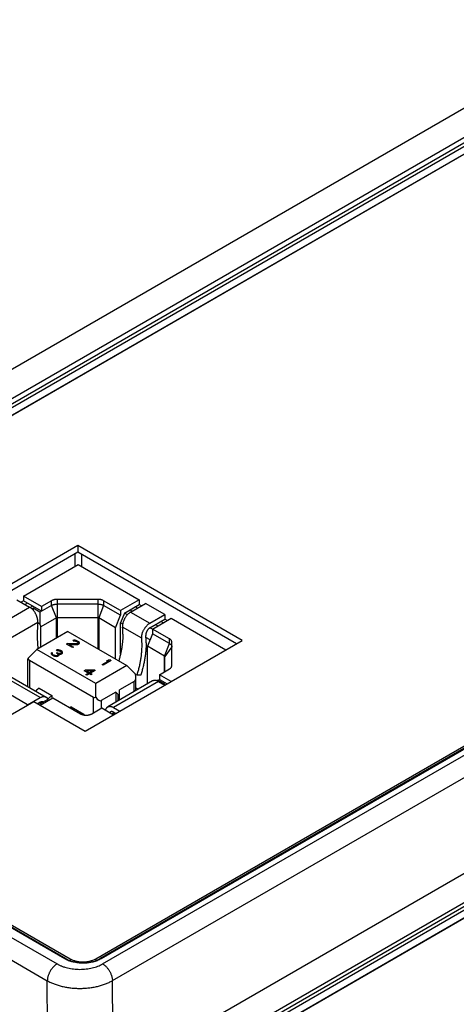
# Model space of a CAD drawing. Header units: inches. Extents: x 0 to 34, y 0 to 22.
# Tile 91 of 111: x 28.9 to 29.8, y 12.7 to 14.8. Entities that reach past the tile are written whole.
import ezdxf

# ---------------------------------------------------------------- set-up
doc = ezdxf.new("R2010")
doc.units = ezdxf.units.IN
doc.header["$LTSCALE"] = 1.87
doc.header["$MEASUREMENT"] = 0
doc.layers.get('0').update_dxf_attribs({"linetype": 'CONTINUOUS'})

msp = doc.modelspace()

# ---------------------------------------------------------------- linework, layer by layer
at = {"color": 7, "linetype": 'CONTINUOUS'}
for p, q in [((30.1768, 14.8068), (27.8694, 13.4745)), ((30.2046, 14.7591), (27.8972, 13.4269)), ((27.9142, 13.4257), (30.2066, 14.7493)), ((27.9176, 13.4198), (30.2101, 14.7434)), ((27.9179, 13.4034), (30.2103, 14.727)), ((30.2183, 14.7305), (27.9304, 13.4095)), ((29.0435, 12.7668), (31.3314, 14.0878)), ((31.3453, 14.0907), (29.0528, 12.7671)), ((31.3477, 14.0905), (29.0553, 12.7668)), ((29.0586, 12.7558), (31.3668, 14.0886)), ((29.0798, 12.7195), (30.9366, 13.7916)), ((29.0047, 13.6647), (28.6634, 13.4676)), ((29.0047, 13.65), (28.6762, 13.4602)), ((28.9983, 13.6463), (28.9983, 13.6193)), ((29.3619, 13.4584), (29.0047, 13.6647)), ((29.0047, 13.6647), (29.0047, 13.65)), ((29.3492, 13.4511), (29.0047, 13.65)), ((29.0125, 13.6455), (29.0125, 13.6193)), ((28.8863, 13.5547), (29.0054, 13.6234)), ((29.0054, 13.6234), (29.138, 13.5469)), ((28.8724, 13.5466), (28.8998, 13.5308)), ((28.8863, 13.5444), (28.8813, 13.5415)), ((28.9255, 13.532), (28.8863, 13.5547)), ((28.8863, 13.5547), (28.8863, 13.5444)), ((28.9255, 13.5218), (28.8863, 13.5444)), ((28.8952, 13.5393), (28.8901, 13.5364)), ((28.9475, 13.5447), (28.9255, 13.532)), ((28.9475, 13.5345), (28.9475, 13.5447)), ((29.0486, 13.5476), (28.9595, 13.5476)), ((28.9595, 13.5476), (28.9595, 13.4644)), ((29.0486, 13.4402), (29.0486, 13.5476)), ((29.0974, 13.5234), (29.0606, 13.5447)), ((29.0606, 13.5447), (29.0606, 13.5345)), ((30.8914, 13.5569), (29.0813, 12.5118)), ((29.138, 13.5469), (29.0974, 13.5234)), ((29.1194, 13.5201), (29.1519, 13.5388)), ((29.138, 13.5469), (29.138, 13.5366)), ((29.1937, 13.5147), (29.1519, 13.5388)), ((28.8024, 13.4745), (28.8998, 13.5308)), ((28.9011, 13.53), (28.9062, 13.533)), ((28.9073, 13.5286), (28.9047, 13.5272)), ((28.9223, 13.52), (28.9073, 13.5286)), ((28.9073, 13.5286), (28.9073, 13.5246)), ((28.9475, 13.5345), (28.9223, 13.52)), ((28.9223, 13.52), (28.9223, 13.4936)), ((28.9255, 13.532), (28.9255, 13.5218)), ((28.9581, 13.5072), (28.9475, 13.5345)), ((29.0486, 13.5374), (28.9595, 13.5374)), ((29.0606, 13.5345), (29.05, 13.5072)), ((29.0974, 13.5132), (29.0606, 13.5345)), ((29.0974, 13.5234), (29.0974, 13.5132)), ((29.1058, 13.518), (29.0974, 13.4965)), ((29.1058, 13.518), (29.138, 13.5366)), ((29.1123, 13.5142), (29.1058, 13.518)), ((29.118, 13.5251), (29.1231, 13.5222)), ((29.1194, 13.5201), (29.1612, 13.496)), ((29.1342, 13.5286), (29.1292, 13.5315)), ((29.1431, 13.5337), (29.138, 13.5366)), ((28.8201, 13.4418), (28.9175, 13.4981)), ((28.9223, 13.4936), (28.9174, 13.4965)), ((28.9175, 13.4981), (28.9176, 13.5)), ((28.9581, 13.5072), (28.9245, 13.4879)), ((28.9595, 13.5076), (28.9581, 13.5072)), ((28.9581, 13.4636), (28.9581, 13.5072)), ((29.0486, 13.5076), (28.9595, 13.5076)), ((29.05, 13.5072), (29.0486, 13.5076)), ((29.0868, 13.4859), (29.05, 13.5072)), ((29.05, 13.5072), (29.05, 13.4393)), ((29.0868, 13.4859), (29.0974, 13.5132)), ((29.1021, 13.4938), (29.0974, 13.4965)), ((29.0974, 13.4287), (29.0974, 13.4965)), ((29.1612, 13.496), (29.1937, 13.5147)), ((29.1612, 13.4857), (29.1937, 13.5045)), ((29.167, 13.4832), (29.2076, 13.5067)), ((29.1899, 13.4965), (29.1848, 13.4994)), ((29.1937, 13.5147), (29.1937, 13.5045)), ((29.1988, 13.5016), (29.1937, 13.5045)), ((29.2076, 13.5067), (29.3265, 13.438)), ((28.983, 13.478), (28.9156, 13.4391)), ((28.9223, 13.4936), (28.9245, 13.4879)), ((28.9245, 13.4443), (28.9245, 13.4879)), ((28.983, 13.478), (29.1111, 13.4041)), ((29.0868, 13.4181), (29.0868, 13.4859)), ((29.1017, 13.4893), (29.1018, 13.4872)), ((29.1435, 13.4631), (29.1018, 13.4872)), ((30.8914, 13.4932), (29.1091, 12.4642)), ((29.1272, 12.4668), (30.8914, 13.4854)), ((29.1306, 12.4608), (30.8914, 13.4775)), ((29.167, 13.4827), (29.1614, 13.4859)), ((29.2039, 13.462), (29.167, 13.4832)), ((29.167, 13.4832), (29.167, 13.473)), ((29.1737, 13.493), (29.1788, 13.49)), ((28.9958, 13.4588), (28.994, 13.4582)), ((28.9958, 13.4571), (28.994, 13.4582)), ((28.9988, 13.4589), (28.9958, 13.4588)), ((28.9958, 13.4571), (28.9958, 13.4588)), ((28.9958, 13.4571), (28.9977, 13.4573)), ((28.9977, 13.4573), (28.9996, 13.4571)), ((29.0011, 13.4584), (28.9988, 13.4589)), ((28.9988, 13.4572), (28.9988, 13.4589)), ((28.9996, 13.4571), (29.0018, 13.4563)), ((29.0041, 13.4572), (29.0011, 13.4584)), ((29.0011, 13.4566), (29.0011, 13.4584)), ((29.0033, 13.4554), (29.0018, 13.4563)), ((29.0033, 13.4554), (29.0048, 13.4541)), ((29.0041, 13.4572), (29.0056, 13.4563)), ((29.0041, 13.4547), (29.0041, 13.4572)), ((29.0051, 13.4531), (29.0047, 13.452)), ((29.0048, 13.4541), (29.0051, 13.4531)), ((29.0051, 13.4499), (29.0051, 13.4531)), ((29.0074, 13.4548), (29.0056, 13.4563)), ((29.0056, 13.451), (29.0056, 13.4563)), ((29.0081, 13.4535), (29.0074, 13.4548)), ((29.0074, 13.4511), (29.0074, 13.4548)), ((29.0081, 13.4518), (29.0081, 13.4535)), ((29.0206, 13.2614), (29.3619, 13.4584)), ((29.1309, 12.4445), (30.8914, 13.461)), ((29.1435, 13.4631), (29.1434, 13.4652)), ((30.8914, 13.4595), (29.1437, 12.4504)), ((29.1523, 13.4703), (29.1523, 13.4693)), ((29.1617, 13.4594), (29.1527, 13.4646)), ((29.167, 13.473), (29.1564, 13.4458)), ((29.2039, 13.4517), (29.167, 13.473)), ((29.2039, 13.4517), (29.2039, 13.462)), ((29.2088, 13.4036), (29.2088, 13.455)), ((28.9156, 13.4391), (28.8965, 13.42)), ((29.0437, 13.3652), (28.9156, 13.4391)), ((28.9479, 13.432), (28.9472, 13.4312)), ((28.9479, 13.432), (28.9498, 13.431)), ((28.9479, 13.4276), (28.9479, 13.432)), ((28.9597, 13.438), (28.9578, 13.4373)), ((28.9596, 13.4362), (28.9578, 13.4373)), ((28.958, 13.431), (28.9595, 13.4319)), ((28.9595, 13.4319), (28.961, 13.431)), ((28.9595, 13.4301), (28.9595, 13.4319)), ((28.9596, 13.4362), (28.9615, 13.4364)), ((28.9627, 13.438), (28.9597, 13.438)), ((28.9597, 13.4362), (28.9597, 13.438)), ((28.9615, 13.4364), (28.9634, 13.4362)), ((28.9649, 13.4376), (28.9627, 13.438)), ((28.9627, 13.4363), (28.9627, 13.438)), ((28.9634, 13.4362), (28.9656, 13.4354)), ((28.9679, 13.4363), (28.9649, 13.4376)), ((28.9649, 13.4357), (28.9649, 13.4376)), ((28.9671, 13.4345), (28.9656, 13.4354)), ((28.9671, 13.4345), (28.9686, 13.4332)), ((28.9679, 13.4363), (28.9686, 13.4358)), ((28.9679, 13.4338), (28.9679, 13.4363)), ((28.9689, 13.4322), (28.9685, 13.4311)), ((28.9708, 13.4341), (28.9686, 13.4358)), ((28.9686, 13.4331), (28.9686, 13.4358)), ((28.9686, 13.4332), (28.9689, 13.4322)), ((28.9689, 13.4293), (28.9689, 13.4322)), ((28.9716, 13.4328), (28.9708, 13.4341)), ((28.9708, 13.4304), (28.9708, 13.4341)), ((28.9715, 13.4311), (28.9716, 13.4328)), ((28.9799, 13.4505), (28.9818, 13.4516)), ((28.9933, 13.4428), (28.9799, 13.4505)), ((29.0017, 13.4511), (28.9818, 13.4516)), ((28.9818, 13.4494), (28.9818, 13.4516)), ((28.9848, 13.4499), (29.0024, 13.4494)), ((28.9848, 13.4499), (28.9952, 13.4439)), ((28.9848, 13.4477), (28.9848, 13.4499)), ((28.9952, 13.4439), (28.9933, 13.4428)), ((29.004, 13.4515), (29.0017, 13.4511)), ((29.0017, 13.4494), (29.0017, 13.4511)), ((29.0024, 13.4494), (29.0043, 13.4496)), ((29.004, 13.4515), (29.0047, 13.452)), ((29.004, 13.4495), (29.004, 13.4515)), ((29.0043, 13.4496), (29.0062, 13.4502)), ((29.0047, 13.4497), (29.0047, 13.452)), ((29.0051, 13.4513), (29.0056, 13.451)), ((29.0056, 13.451), (29.0064, 13.4503)), ((29.0069, 13.4507), (29.0062, 13.4502)), ((29.0069, 13.4507), (29.0081, 13.4518)), ((29.1933, 13.4245), (29.1564, 13.4458)), ((29.1564, 13.3642), (29.1564, 13.4458)), ((29.1933, 13.4245), (29.2039, 13.4517)), ((29.2088, 13.4448), (29.1939, 13.4237)), ((28.896, 13.3583), (28.896, 13.4181)), ((29.0387, 13.3347), (28.8995, 13.4151)), ((28.8995, 13.4151), (28.8995, 13.3563)), ((28.9472, 13.4312), (28.9468, 13.4301)), ((28.9468, 13.4301), (28.9471, 13.429)), ((28.9471, 13.429), (28.9478, 13.4277)), ((28.9472, 13.4289), (28.9472, 13.4312)), ((28.9478, 13.4277), (28.9489, 13.4266)), ((28.9519, 13.4249), (28.9489, 13.4266)), ((28.9494, 13.4303), (28.9498, 13.431)), ((28.9494, 13.4294), (28.9494, 13.4303)), ((28.9497, 13.4288), (28.9494, 13.4294)), ((28.9494, 13.4264), (28.9494, 13.4294)), ((28.9512, 13.4275), (28.9497, 13.4288)), ((28.9497, 13.4262), (28.9497, 13.4288)), ((28.9512, 13.4275), (28.9534, 13.4262)), ((28.9512, 13.4253), (28.9512, 13.4275)), ((28.9519, 13.4249), (28.9538, 13.4243)), ((28.9557, 13.4254), (28.9534, 13.4262)), ((28.9534, 13.4244), (28.9534, 13.4262)), ((28.9538, 13.4243), (28.956, 13.4239)), ((28.9568, 13.4252), (28.9557, 13.4254)), ((28.9557, 13.4239), (28.9557, 13.4254)), ((28.956, 13.4239), (28.9579, 13.4236)), ((28.9583, 13.4252), (28.9568, 13.4252)), ((28.9568, 13.4238), (28.9568, 13.4252)), ((28.9579, 13.4236), (28.9598, 13.4239)), ((28.9595, 13.4302), (28.958, 13.431)), ((28.9594, 13.4254), (28.9583, 13.4252)), ((28.9583, 13.4237), (28.9583, 13.4252)), ((28.9594, 13.4254), (28.9609, 13.4263)), ((28.9594, 13.4238), (28.9594, 13.4254)), ((28.9595, 13.4302), (28.9614, 13.4286)), ((28.9598, 13.4239), (28.9613, 13.4243)), ((28.9617, 13.4276), (28.9609, 13.4263)), ((28.9609, 13.4242), (28.9609, 13.4263)), ((28.964, 13.4302), (28.961, 13.431)), ((28.961, 13.4289), (28.961, 13.431)), ((28.9628, 13.4252), (28.9613, 13.4243)), ((28.9614, 13.4286), (28.9617, 13.4276)), ((28.9617, 13.4246), (28.9617, 13.4276)), ((28.9617, 13.4255), (28.9628, 13.4252)), ((28.9628, 13.4252), (28.9639, 13.4263)), ((28.9632, 13.4289), (28.9659, 13.4287)), ((28.9643, 13.4274), (28.9632, 13.4289)), ((28.9632, 13.4256), (28.9632, 13.4289)), ((28.9639, 13.4263), (28.9643, 13.4274)), ((28.9655, 13.4302), (28.964, 13.4302)), ((28.964, 13.4288), (28.964, 13.4302)), ((28.9678, 13.4306), (28.9655, 13.4302)), ((28.9655, 13.4287), (28.9655, 13.4302)), ((28.9659, 13.4287), (28.9677, 13.4289)), ((28.9677, 13.4289), (28.9696, 13.4296)), ((28.9678, 13.4306), (28.9685, 13.4311)), ((28.9678, 13.4289), (28.9678, 13.4306)), ((28.9685, 13.4292), (28.9685, 13.4311)), ((28.9689, 13.4303), (28.9698, 13.4296)), ((28.9704, 13.43), (28.9696, 13.4296)), ((28.9704, 13.43), (28.9715, 13.4311)), ((29.0573, 13.4058), (29.0721, 13.4144)), ((29.0774, 13.4148), (29.0596, 13.4046)), ((29.0672, 13.4141), (29.0703, 13.4159)), ((29.0672, 13.4141), (29.0721, 13.4144)), ((29.0751, 13.4161), (29.0703, 13.4159)), ((29.0703, 13.4143), (29.0703, 13.4159)), ((29.0721, 13.4118), (29.0721, 13.4144)), ((29.0751, 13.4161), (29.0774, 13.4148)), ((29.0751, 13.4136), (29.0751, 13.4161)), ((29.1933, 13.3906), (29.1933, 13.4245)), ((29.1939, 13.3909), (29.1939, 13.4237)), ((27.8337, 13.4059), (28.9596, 12.7558)), ((29.0187, 13.3925), (29.0209, 13.3938)), ((29.0276, 13.3874), (29.0187, 13.3925)), ((29.0401, 13.3946), (29.0209, 13.3938)), ((29.0209, 13.3912), (29.0209, 13.3938)), ((29.0235, 13.3923), (29.037, 13.3928)), ((29.0235, 13.3923), (29.0298, 13.3887)), ((29.0235, 13.3897), (29.0235, 13.3923)), ((29.0298, 13.3887), (29.037, 13.3928)), ((29.0298, 13.386), (29.0298, 13.3887)), ((29.0423, 13.3933), (29.0321, 13.3874)), ((29.037, 13.3903), (29.037, 13.3928)), ((29.0401, 13.3946), (29.0423, 13.3933)), ((29.0401, 13.392), (29.0401, 13.3946)), ((29.1111, 13.4041), (29.0437, 13.3652)), ((29.0596, 13.4046), (29.0573, 13.4058)), ((29.1111, 13.4041), (29.1302, 13.3849)), ((29.1819, 13.384), (29.2039, 13.3967)), ((27.8125, 13.3694), (28.9383, 12.7193)), ((28.9761, 12.7668), (27.9142, 13.38)), ((28.9785, 12.7671), (27.9166, 13.3802)), ((27.9304, 13.3774), (28.9878, 12.7668)), ((28.8956, 13.3185), (28.8071, 13.3697)), ((28.9229, 13.3343), (28.8394, 13.3825)), ((28.852, 13.3837), (28.9355, 13.3355)), ((29.0223, 13.3843), (29.0276, 13.3874)), ((29.0245, 13.383), (29.0223, 13.3843)), ((29.0298, 13.3861), (29.0245, 13.383)), ((29.0276, 13.3848), (29.0276, 13.3874)), ((29.0335, 13.3839), (29.0298, 13.3861)), ((29.0321, 13.3874), (29.0358, 13.3852)), ((29.0321, 13.3848), (29.0321, 13.3874)), ((29.0358, 13.3852), (29.0335, 13.3839)), ((29.1672, 13.3704), (29.0698, 13.3141)), ((29.1798, 13.3692), (29.0823, 13.3129)), ((29.1272, 13.3695), (29.0954, 13.3511)), ((29.1272, 13.3473), (29.1272, 13.3695)), ((29.1333, 13.3829), (29.1302, 13.3846)), ((29.1307, 13.3493), (29.1307, 13.3792)), ((29.1414, 13.3833), (29.1333, 13.3829)), ((29.1787, 13.3719), (29.1772, 13.3704)), ((29.1787, 13.3719), (29.1819, 13.3738)), ((29.1937, 13.3632), (29.1787, 13.3719)), ((29.1798, 13.3692), (29.1935, 13.3612)), ((29.2074, 13.3692), (29.1819, 13.384)), ((29.1819, 13.384), (29.1819, 13.3738)), ((29.1819, 13.3738), (29.1986, 13.3641)), ((28.9204, 13.3545), (28.9482, 13.3385)), ((29.0437, 13.335), (29.0437, 13.3652)), ((29.0872, 13.3464), (29.0554, 13.328)), ((29.0923, 13.3413), (29.0872, 13.3464)), ((29.0872, 13.3464), (29.0872, 13.3242)), ((29.0954, 13.3289), (29.0954, 13.3511)), ((29.1307, 13.3558), (29.1363, 13.3525)), ((29.1919, 13.3622), (29.1937, 13.3632)), ((28.8192, 13.2741), (28.9088, 13.3259)), ((28.8956, 13.3185), (28.9229, 13.3343)), ((28.9088, 13.3259), (29.0206, 13.2614)), ((28.9225, 13.318), (28.9502, 13.3339)), ((28.9236, 13.3217), (28.9386, 13.3304)), ((28.9386, 13.3304), (28.9413, 13.3288)), ((28.9482, 13.3385), (28.9482, 13.3328)), ((28.9502, 13.3339), (29.0107, 13.299)), ((29.0387, 13.3013), (29.0387, 13.3347)), ((29.0554, 13.328), (29.0554, 13.3109)), ((29.0923, 13.3271), (29.0923, 13.3413)), ((28.8956, 13.3183), (28.8956, 13.3185)), ((28.9229, 13.3241), (28.9175, 13.3209)), ((28.9212, 13.3231), (28.9236, 13.3217)), ((28.9249, 13.3225), (28.9226, 13.3239)), ((28.99, 13.3143), (29.0178, 13.2983)), ((29.0347, 13.299), (29.0566, 13.3117)), ((29.0566, 13.3117), (29.0822, 13.2969)), ((29.0823, 13.3129), (29.0961, 13.305)), ((29.0178, 13.2983), (29.0178, 13.2965)), ((29.0782, 13.2992), (29.0832, 13.3021)), ((29.0805, 13.2979), (29.0856, 13.3008)), ((29.0872, 13.2998), (29.0823, 13.3027)), ((28.9878, 12.7668), (28.9878, 12.7628)), ((29.0435, 12.7668), (29.0435, 12.7628)), ((28.9399, 12.5121), (28.9383, 12.7193)), ((29.0813, 12.5118), (29.0798, 12.7195))]:
    msp.add_line(p, q, dxfattribs=at)
for centre, radius, start, end in [((29.2071, 13.4723), 0.2907, 174.923, 180.0647), ((28.9486, 13.4725), 0.1539, 359.9247, 5.4758), ((29.2568, 13.4724), 0.3405, 180.0732, 185.4001), ((28.9903, 13.4484), 0.1539, 359.9247, 5.4758), ((28.9883, 13.4535), 0.1648, 359.9247, 5.4758), ((29.0221, 13.2679), 0.0565, 124.6984, 127.9599), ((29.05, 13.2518), 0.0565, 124.7055, 127.0367)]:
    msp.add_arc(centre, radius, start, end, dxfattribs=at)
for centre, major_axis, ratio, start_param, end_param in [((28.9078, 13.4299), (0.0115, 0.0126), 0.201883, -3.645572, -3.358572), ((28.9078, 13.4366), (0.0077, 0.0218), 0.410762, -3.716991, -3.218349), ((29.1189, 13.391), (-0.0077, 0.0218), 0.410762, -3.064836, -1.992681), ((29.047, 13.3562), (0.0077, 0.0218), 0.410762, -3.218349, -2.719708), ((29.047, 13.3495), (-0.0077, 0.0218), 0.410762, -4.136991, -3.064836), ((29.0923, 13.3462), (-0.00205, 0.00582), 0.410762, 2.432951, 4.003747)]:
    msp.add_ellipse(centre, major_axis=major_axis, ratio=ratio, start_param=start_param, end_param=end_param, dxfattribs=at)
for points, knots in [([(28.9595, 13.5476), (28.9589, 13.5476), (28.9578, 13.5475), (28.9562, 13.5474), (28.9546, 13.5472), (28.953, 13.5469), (28.9515, 13.5464), (28.9501, 13.546), (28.9487, 13.5454), (28.9479, 13.5449), (28.9475, 13.5447)], [0, 0, 0, 0, 0.133436, 0.266019, 0.396908, 0.525301, 0.650441, 0.771647, 0.888323, 1, 1, 1, 1]), ([(29.0606, 13.5447), (29.0602, 13.5449), (29.0593, 13.5454), (29.058, 13.546), (29.0566, 13.5464), (29.055, 13.5469), (29.0535, 13.5472), (29.0519, 13.5474), (29.0502, 13.5475), (29.0491, 13.5476), (29.0486, 13.5476)], [0, 0, 0, 0, 0.111677, 0.228353, 0.349559, 0.474699, 0.603092, 0.733981, 0.866564, 1, 1, 1, 1]), ([(28.9176, 13.5), (28.9176, 13.5007), (28.9175, 13.5021), (28.9173, 13.5043), (28.9168, 13.5065), (28.9162, 13.5087), (28.9155, 13.5109), (28.9146, 13.5132), (28.9136, 13.5154), (28.9124, 13.5175), (28.9111, 13.5196), (28.9097, 13.5216), (28.9082, 13.5235), (28.9066, 13.5253), (28.905, 13.5269), (28.9033, 13.5284), (28.9016, 13.5297), (28.9004, 13.5304), (28.8998, 13.5308)], [0, 0, 0, 0, 0.055837, 0.114176, 0.174779, 0.237348, 0.301543, 0.366986, 0.433276, 0.499994, 0.566712, 0.633002, 0.698447, 0.762643, 0.825214, 0.885819, 0.944161, 1, 1, 1, 1]), ([(28.9475, 13.5345), (28.9479, 13.5347), (28.9487, 13.5352), (28.9501, 13.5357), (28.9515, 13.5362), (28.953, 13.5366), (28.9546, 13.537), (28.9562, 13.5372), (28.9578, 13.5373), (28.9589, 13.5374), (28.9595, 13.5374)], [0, 0, 0, 0, 0.111677, 0.228359, 0.349566, 0.474707, 0.603098, 0.733985, 0.866565, 1, 1, 1, 1]), ([(29.0486, 13.5374), (29.0491, 13.5374), (29.0502, 13.5373), (29.0519, 13.5372), (29.0535, 13.537), (29.055, 13.5366), (29.0566, 13.5362), (29.058, 13.5357), (29.0593, 13.5352), (29.0602, 13.5347), (29.0606, 13.5345)], [0, 0, 0, 0, 0.133435, 0.266015, 0.396902, 0.525293, 0.650434, 0.771641, 0.888323, 1, 1, 1, 1]), ([(29.1194, 13.5201), (29.1189, 13.5197), (29.1177, 13.519), (29.1159, 13.5177), (29.1143, 13.5162), (29.1126, 13.5146), (29.111, 13.5128), (29.1096, 13.5109), (29.1082, 13.5089), (29.1069, 13.5068), (29.1057, 13.5047), (29.1047, 13.5025), (29.1038, 13.5002), (29.103, 13.498), (29.1024, 13.4957), (29.102, 13.4935), (29.1017, 13.4914), (29.1017, 13.49), (29.1017, 13.4893)], [0, 0, 0, 0, 0.055839, 0.114181, 0.174786, 0.237357, 0.301553, 0.366998, 0.433288, 0.500006, 0.566724, 0.633014, 0.698457, 0.762652, 0.825221, 0.885824, 0.944163, 1, 1, 1, 1]), ([(29.1434, 13.4652), (29.1434, 13.4659), (29.1435, 13.4673), (29.1438, 13.4694), (29.1442, 13.4716), (29.1448, 13.4739), (29.1455, 13.4761), (29.1464, 13.4783), (29.1475, 13.4806), (29.1486, 13.4827), (29.1499, 13.4848), (29.1513, 13.4868), (29.1528, 13.4887), (29.1544, 13.4905), (29.156, 13.4921), (29.1577, 13.4936), (29.1594, 13.4949), (29.1606, 13.4956), (29.1612, 13.496)], [0, 0, 0, 0, 0.055837, 0.114176, 0.174779, 0.237348, 0.301543, 0.366986, 0.433276, 0.499994, 0.566712, 0.633002, 0.698447, 0.762643, 0.825214, 0.885819, 0.944161, 1, 1, 1, 1]), ([(29.1612, 13.4857), (29.1609, 13.4856), (29.1603, 13.4852), (29.1594, 13.4845), (29.1586, 13.4838), (29.1578, 13.483), (29.157, 13.4821), (29.1562, 13.4812), (29.1555, 13.4801), (29.1549, 13.4791), (29.1543, 13.478), (29.1538, 13.4769), (29.1533, 13.4758), (29.153, 13.4747), (29.1527, 13.4735), (29.1525, 13.4724), (29.1523, 13.4714), (29.1523, 13.4707), (29.1523, 13.4703)], [0, 0, 0, 0, 0.05584, 0.114181, 0.174786, 0.237357, 0.301553, 0.366998, 0.433288, 0.500006, 0.566724, 0.633014, 0.698457, 0.762652, 0.825221, 0.885824, 0.944163, 1, 1, 1, 1]), ([(29.1025, 13.4723), (29.1025, 13.47), (29.1024, 13.4654), (29.102, 13.4583), (29.1013, 13.4512), (29.1003, 13.4439), (29.0991, 13.4366), (29.0976, 13.4291), (29.0958, 13.4216), (29.0944, 13.4166), (29.0937, 13.4141)], [0, 0, 0, 0, 0.116543, 0.235722, 0.357446, 0.481608, 0.608085, 0.736743, 0.867434, 1, 1, 1, 1]), ([(29.1531, 13.4533), (29.1531, 13.4506), (29.153, 13.445), (29.1524, 13.4366), (29.1515, 13.428), (29.1502, 13.4192), (29.1485, 13.4104), (29.1465, 13.4014), (29.1442, 13.3924), (29.1424, 13.3864), (29.1414, 13.3833)], [0, 0, 0, 0, 0.115801, 0.234514, 0.356022, 0.480186, 0.60685, 0.735837, 0.866955, 1, 1, 1, 1]), ([(29.2088, 13.455), (29.2088, 13.4554), (29.2088, 13.456), (29.2085, 13.457), (29.2081, 13.4579), (29.2076, 13.4588), (29.2068, 13.4597), (29.206, 13.4605), (29.205, 13.4613), (29.2043, 13.4617), (29.2039, 13.462)], [0, 0, 0, 0, 0.108013, 0.218059, 0.331994, 0.45135, 0.577271, 0.710496, 0.851396, 1, 1, 1, 1]), ([(29.1333, 13.3829), (29.1342, 13.3857), (29.1359, 13.3913), (29.1381, 13.3997), (29.14, 13.4081), (29.1415, 13.4164), (29.1427, 13.4245), (29.1436, 13.4326), (29.1441, 13.4404), (29.1442, 13.4456), (29.1442, 13.4482)], [0, 0, 0, 0, 0.133045, 0.264163, 0.39315, 0.519814, 0.643978, 0.765486, 0.884199, 1, 1, 1, 1]), ([(29.2039, 13.4517), (29.2043, 13.4515), (29.205, 13.4511), (29.206, 13.4503), (29.2068, 13.4495), (29.2076, 13.4486), (29.2081, 13.4477), (29.2085, 13.4469), (29.2087, 13.4463), (29.2088, 13.4458), (29.2088, 13.4453), (29.2088, 13.445), (29.2088, 13.4448)], [0, 0, 0, 0, 0.148575, 0.289441, 0.422638, 0.548534, 0.66787, 0.781788, 0.837224, 0.891909, 0.946084, 1, 1, 1, 1]), ([(29.1939, 13.4237), (29.1939, 13.4237), (29.1939, 13.4238), (29.1938, 13.4239), (29.1938, 13.424), (29.1937, 13.4241), (29.1936, 13.4242), (29.1935, 13.4243), (29.1934, 13.4244), (29.1933, 13.4245), (29.1933, 13.4245)], [0, 0, 0, 0, 0.107898, 0.217955, 0.331901, 0.451267, 0.577193, 0.710423, 0.851323, 1, 1, 1, 1]), ([(29.2039, 13.3967), (29.2041, 13.3968), (29.2044, 13.397), (29.2052, 13.3975), (29.206, 13.3981), (29.2068, 13.3989), (29.2076, 13.3998), (29.2081, 13.4007), (29.2085, 13.4017), (29.2088, 13.4026), (29.2088, 13.4033), (29.2088, 13.4036)], [0, 0, 0, 0, 0.075266, 0.148632, 0.289524, 0.422743, 0.548658, 0.668011, 0.781943, 0.891988, 1, 1, 1, 1]), ([(29.1798, 13.3692), (29.1792, 13.3695), (29.1781, 13.3701), (29.1763, 13.3708), (29.1746, 13.3713), (29.173, 13.3716), (29.1717, 13.3716), (29.1706, 13.3715), (29.1699, 13.3714), (29.1692, 13.3712), (29.1685, 13.371), (29.1678, 13.3707), (29.1674, 13.3705), (29.1672, 13.3704)], [0, 0, 0, 0, 0.148569, 0.289427, 0.422615, 0.548501, 0.667827, 0.72541, 0.781814, 0.837244, 0.891923, 0.946091, 1, 1, 1, 1]), ([(28.9204, 13.3545), (28.9191, 13.3536), (28.9166, 13.3517), (28.9142, 13.3496), (28.913, 13.3485)], [0, 0, 0, 0, 0.489829, 1, 1, 1, 1]), ([(28.9229, 13.3343), (28.9235, 13.3346), (28.9246, 13.3352), (28.9263, 13.3359), (28.928, 13.3364), (28.9297, 13.3367), (28.931, 13.3367), (28.9321, 13.3366), (28.9328, 13.3365), (28.9335, 13.3364), (28.9342, 13.3361), (28.9349, 13.3359), (28.9353, 13.3356), (28.9355, 13.3355)], [0, 0, 0, 0, 0.148569, 0.289427, 0.422615, 0.548501, 0.667827, 0.72541, 0.781814, 0.837244, 0.891923, 0.946091, 1, 1, 1, 1]), ([(28.929, 13.3248), (28.9288, 13.3249), (28.9283, 13.3251), (28.9276, 13.3252), (28.9269, 13.3253), (28.9262, 13.3252), (28.9254, 13.3251), (28.9246, 13.3248), (28.9237, 13.3245), (28.9232, 13.3242), (28.9229, 13.3241)], [0, 0, 0, 0, 0.107753, 0.218071, 0.332529, 0.452407, 0.578643, 0.71184, 0.852287, 1, 1, 1, 1]), ([(28.9355, 13.3355), (28.9357, 13.3354), (28.9362, 13.3351), (28.9369, 13.3345), (28.9376, 13.3339), (28.9381, 13.3331), (28.9387, 13.3324), (28.9393, 13.3312), (28.9397, 13.3303), (28.9399, 13.3296)], [0, 0, 0, 0, 0.116928, 0.234708, 0.354161, 0.47605, 0.601059, 0.72978, 1, 1, 1, 1]), ([(28.9394, 13.331), (28.9401, 13.3317), (28.9415, 13.3331), (28.9437, 13.335), (28.9459, 13.3368), (28.9474, 13.3379), (28.9482, 13.3385)], [0, 0, 0, 0, 0.258595, 0.511811, 0.759105, 1, 1, 1, 1]), ([(29.065, 13.3068), (29.0651, 13.3072), (29.0653, 13.308), (29.0657, 13.3092), (29.0662, 13.3103), (29.0667, 13.3112), (29.0674, 13.3121), (29.0681, 13.3129), (29.0689, 13.3136), (29.0695, 13.314), (29.0698, 13.3141)], [0, 0, 0, 0, 0.140755, 0.27588, 0.405744, 0.530871, 0.651952, 0.769829, 0.885484, 1, 1, 1, 1]), ([(29.0698, 13.3141), (29.07, 13.3143), (29.0704, 13.3145), (29.0711, 13.3148), (29.0718, 13.315), (29.0725, 13.3151), (29.0732, 13.3153), (29.0742, 13.3153), (29.0756, 13.3153), (29.0772, 13.315), (29.0789, 13.3145), (29.0806, 13.3138), (29.0818, 13.3132), (29.0823, 13.3129)], [0, 0, 0, 0, 0.053909, 0.108077, 0.162756, 0.218186, 0.27459, 0.332173, 0.451499, 0.577385, 0.710573, 0.851431, 1, 1, 1, 1]), ([(29.076, 13.3033), (29.0759, 13.3032), (29.0755, 13.303), (29.075, 13.3025), (29.0746, 13.302), (29.0744, 13.3017), (29.0743, 13.3015)], [0, 0, 0, 0, 0.241773, 0.486973, 0.738792, 1, 1, 1, 1]), ([(29.0823, 13.3027), (29.082, 13.3028), (29.0815, 13.3031), (29.0806, 13.3035), (29.0798, 13.3037), (29.0789, 13.3039), (29.0781, 13.3039), (29.0774, 13.3038), (29.0767, 13.3036), (29.0762, 13.3034), (29.076, 13.3033)], [0, 0, 0, 0, 0.148609, 0.289505, 0.42273, 0.54865, 0.668007, 0.781943, 0.89199, 1, 1, 1, 1]), ([(29.0107, 13.299), (29.0111, 13.2987), (29.0119, 13.2983), (29.0133, 13.2977), (29.0147, 13.2972), (29.0162, 13.2968), (29.0178, 13.2965), (29.0194, 13.2963), (29.021, 13.2961), (29.0227, 13.2961), (29.0243, 13.2961), (29.026, 13.2963), (29.0276, 13.2965), (29.0292, 13.2968), (29.0307, 13.2972), (29.0321, 13.2977), (29.0334, 13.2983), (29.0343, 13.2987), (29.0347, 13.299)], [0, 0, 0, 0, 0.055839, 0.114179, 0.174782, 0.237352, 0.301548, 0.366992, 0.433282, 0.5, 0.566718, 0.633008, 0.698452, 0.762648, 0.825218, 0.885821, 0.944161, 1, 1, 1, 1]), ([(28.9596, 12.7558), (28.9589, 12.7554), (28.9574, 12.7545), (28.9554, 12.753), (28.9534, 12.7512), (28.9515, 12.7493), (28.9496, 12.7472), (28.9478, 12.745), (28.9461, 12.7426), (28.9446, 12.7401), (28.9432, 12.7375), (28.942, 12.7349), (28.9409, 12.7323), (28.94, 12.7296), (28.9393, 12.7269), (28.9388, 12.7243), (28.9384, 12.7218), (28.9384, 12.7201), (28.9383, 12.7193)], [0, 0, 0, 0, 0.055793, 0.114074, 0.174607, 0.237099, 0.301214, 0.366581, 0.432802, 0.499464, 0.566144, 0.632421, 0.697879, 0.76212, 0.82477, 0.885489, 0.943979, 1, 1, 1, 1]), ([(28.9596, 12.7558), (28.9604, 12.7553), (28.9621, 12.7544), (28.9647, 12.7531), (28.9674, 12.7519), (28.9702, 12.7508), (28.9731, 12.7497), (28.9771, 12.7484), (28.9823, 12.747), (28.9888, 12.7456), (28.9954, 12.7447), (29.0022, 12.7441), (29.0091, 12.7439), (29.0159, 12.7441), (29.0227, 12.7447), (29.0293, 12.7456), (29.0358, 12.747), (29.042, 12.7487), (29.0479, 12.7507), (29.0534, 12.753), (29.0569, 12.7549), (29.0586, 12.7558)], [0, 0, 0, 0, 0.0276, 0.055848, 0.084724, 0.114197, 0.144237, 0.174807, 0.237374, 0.301566, 0.367007, 0.433295, 0.50001, 0.566726, 0.633014, 0.698457, 0.762651, 0.82522, 0.885823, 0.944163, 1, 1, 1, 1]), ([(28.9761, 12.7668), (28.9762, 12.7669), (28.9764, 12.767), (28.9768, 12.7672), (28.9771, 12.7673), (28.9774, 12.7673), (28.9777, 12.7673), (28.978, 12.7673), (28.9783, 12.7672), (28.9785, 12.7671), (28.9785, 12.7671)], [0, 0, 0, 0, 0.14861, 0.289505, 0.42273, 0.54865, 0.668007, 0.781943, 0.89199, 1, 1, 1, 1]), ([(29.0553, 12.7668), (29.054, 12.7661), (29.0512, 12.7646), (29.0468, 12.7627), (29.0421, 12.7611), (29.0371, 12.7598), (29.0319, 12.7587), (29.0266, 12.7579), (29.0212, 12.7575), (29.0157, 12.7573), (29.0102, 12.7575), (29.0048, 12.7579), (28.9995, 12.7587), (28.9943, 12.7598), (28.9893, 12.7611), (28.9846, 12.7627), (28.9802, 12.7646), (28.9774, 12.7661), (28.9761, 12.7668)], [0, 0, 0, 0, 0.055839, 0.11418, 0.174784, 0.237354, 0.301549, 0.366993, 0.433283, 0.5, 0.566717, 0.633007, 0.698451, 0.762646, 0.825216, 0.88582, 0.944161, 1, 1, 1, 1]), ([(28.9785, 12.7671), (28.9798, 12.7664), (28.9823, 12.765), (28.9864, 12.7633), (28.9908, 12.7618), (28.9955, 12.7605), (29.0004, 12.7595), (29.0054, 12.7588), (29.0105, 12.7584), (29.0157, 12.7582), (29.0209, 12.7584), (29.026, 12.7588), (29.031, 12.7595), (29.0359, 12.7605), (29.0406, 12.7618), (29.045, 12.7633), (29.0491, 12.765), (29.0516, 12.7664), (29.0528, 12.7671)], [0, 0, 0, 0, 0.054735, 0.112462, 0.172839, 0.235478, 0.299963, 0.365852, 0.432688, 0.5, 0.567312, 0.634148, 0.700037, 0.764522, 0.827161, 0.887538, 0.945265, 1, 1, 1, 1]), ([(28.9878, 12.7668), (28.9888, 12.7663), (28.9907, 12.7653), (28.9938, 12.7639), (28.9971, 12.7628), (29.0006, 12.7619), (29.0043, 12.7611), (29.008, 12.7606), (29.0118, 12.7602), (29.0157, 12.7601), (29.0195, 12.7602), (29.0233, 12.7606), (29.0271, 12.7611), (29.0307, 12.7619), (29.0342, 12.7628), (29.0375, 12.7639), (29.0406, 12.7653), (29.0426, 12.7663), (29.0435, 12.7668)], [0, 0, 0, 0, 0.055839, 0.11418, 0.174784, 0.237354, 0.301549, 0.366993, 0.433283, 0.5, 0.566717, 0.633007, 0.698451, 0.762646, 0.825216, 0.88582, 0.944161, 1, 1, 1, 1]), ([(29.0553, 12.7668), (29.0552, 12.7669), (29.055, 12.767), (29.0546, 12.7672), (29.0543, 12.7673), (29.054, 12.7673), (29.0537, 12.7673), (29.0534, 12.7673), (29.0531, 12.7672), (29.0529, 12.7671), (29.0528, 12.7671)], [0, 0, 0, 0, 0.14861, 0.289505, 0.42273, 0.54865, 0.668007, 0.781943, 0.89199, 1, 1, 1, 1]), ([(29.0586, 12.7558), (29.0593, 12.7554), (29.0607, 12.7545), (29.0627, 12.753), (29.0647, 12.7513), (29.0666, 12.7494), (29.0685, 12.7473), (29.0703, 12.745), (29.0719, 12.7427), (29.0734, 12.7402), (29.0748, 12.7377), (29.0761, 12.7351), (29.0772, 12.7324), (29.0781, 12.7298), (29.0788, 12.7271), (29.0793, 12.7245), (29.0797, 12.722), (29.0797, 12.7203), (29.0798, 12.7195)], [0, 0, 0, 0, 0.055748, 0.113969, 0.174431, 0.236845, 0.30088, 0.366169, 0.43232, 0.498926, 0.56557, 0.631833, 0.697306, 0.761592, 0.824322, 0.885155, 0.943796, 1, 1, 1, 1]), ([(28.9383, 12.7193), (28.9407, 12.7179), (28.9444, 12.716), (28.9495, 12.7138), (28.9535, 12.7122), (28.9577, 12.7107), (28.9634, 12.7088), (28.9708, 12.7068), (28.9801, 12.7049), (28.9896, 12.7036), (28.9993, 12.7028), (29.0091, 12.7025), (29.0188, 12.7028), (29.0285, 12.7037), (29.038, 12.705), (29.0473, 12.7069), (29.0547, 12.7089), (29.0604, 12.7108), (29.0646, 12.7123), (29.0686, 12.7139), (29.0737, 12.7162), (29.0774, 12.7181), (29.0798, 12.7195)], [0, 0, 0, 0, 0.05574, 0.084577, 0.114019, 0.144034, 0.174585, 0.237129, 0.301318, 0.366772, 0.433084, 0.499833, 0.566588, 0.632918, 0.698401, 0.762629, 0.825223, 0.855802, 0.885846, 0.91532, 0.94419, 1, 1, 1, 1])]:
    msp.add_open_spline(points, degree=3, knots=knots, dxfattribs=at)

doc.saveas('drawing.dxf')
